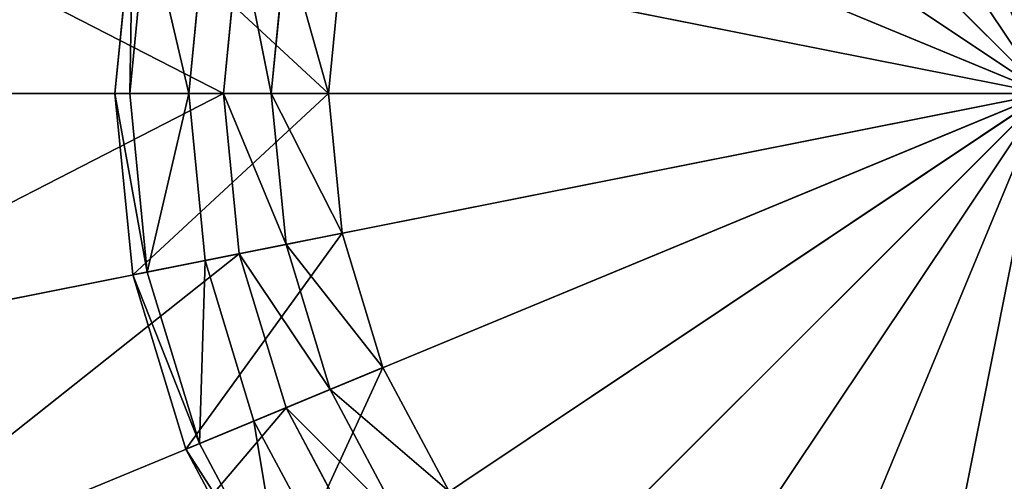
# Model space of a CAD drawing. Extents: x 0 to 35.8, y 0 to 27.5.
# Tile 53 of 256: x 5.59 to 6.537, y 8.671 to 9.115. Entities that reach past the tile are written whole.
import ezdxf

# ---------------------------------------------------------------- set-up
doc = ezdxf.new("R2010")
doc.units = 0
doc.header["$MEASUREMENT"] = 0
doc.layers.get('0').update_dxf_attribs({"color": 13, "linetype": 'CONTINUOUS'})
for name, color, linetype in [('GAS_ELEMENTS_7', 254, 'CONTINUOUS'), ('GAS_ELEMENTS_8', 250, 'CONTINUOUS'), ('RGM8058UC_-_BODY', 252, 'CONTINUOUS')]:
    doc.layers.add(name, color=color, linetype=linetype)

# ---------------------------------------------------------------- blocks, each defined once
blk = doc.blocks.new('RGM8658UC_TRADECAD_V06_DXF')
at = {"layer": 'GAS_ELEMENTS_7', "color": 0}
for p, q in [((5.7858, 9.0438, 6.7662), (5.8009, 9.1979, 6.7662)), ((5.7858, 9.0438, 6.7662), (5.8009, 9.1979, 6.7662)), ((5.8316, 9.0438, 6.8646), (5.8459, 9.1889, 6.8646)), ((5.8316, 9.0438, 6.8646), (5.8459, 9.1889, 6.8646)), ((5.7858, 9.0438, 6.7662), (5.2614, 9.0438, 6.7662)), ((5.7858, 9.0438, 6.7662), (5.2614, 9.0438, 6.7662)), ((5.8316, 9.0438, 6.8646), (5.7858, 9.0438, 6.7662)), ((5.8316, 9.0438, 6.8646), (5.7858, 9.0438, 6.7662)), ((5.8009, 8.8897, 6.7662), (5.7858, 9.0438, 6.7662)), ((5.8009, 8.8897, 6.7662), (5.7858, 9.0438, 6.7662)), ((5.8866, 9.0438, 7.1386), (5.8316, 9.0438, 6.8646)), ((5.8866, 9.0438, 7.1386), (5.8316, 9.0438, 6.8646)), ((5.8459, 8.8987, 6.8646), (5.8316, 9.0438, 6.8646)), ((5.8459, 8.8987, 6.8646), (5.8316, 9.0438, 6.8646)), ((5.8999, 8.9094, 7.1386), (5.8459, 8.8987, 6.8646)), ((5.8999, 8.9094, 7.1386), (5.8459, 8.8987, 6.8646)), ((5.8459, 8.8987, 6.8646), (5.8009, 8.8897, 6.7662)), ((5.8459, 8.8987, 6.8646), (5.8009, 8.8897, 6.7662)), ((5.8882, 8.7591, 6.8646), (5.8459, 8.8987, 6.8646)), ((5.8882, 8.7591, 6.8646), (5.8459, 8.8987, 6.8646)), ((5.8009, 8.8897, 6.7662), (5.2867, 8.7874, 6.7662)), ((5.8009, 8.8897, 6.7662), (5.2867, 8.7874, 6.7662)), ((5.8459, 8.7416, 6.7662), (5.8009, 8.8897, 6.7662)), ((5.8459, 8.7416, 6.7662), (5.8009, 8.8897, 6.7662)), ((5.9391, 8.7802, 7.1386), (5.8882, 8.7591, 6.8646)), ((5.9391, 8.7802, 7.1386), (5.8882, 8.7591, 6.8646)), ((5.8882, 8.7591, 6.8646), (5.8459, 8.7416, 6.7662)), ((5.8882, 8.7591, 6.8646), (5.8459, 8.7416, 6.7662)), ((5.957, 8.6305, 6.8646), (5.8882, 8.7591, 6.8646)), ((5.957, 8.6305, 6.8646), (5.8882, 8.7591, 6.8646)), ((5.8459, 8.7416, 6.7662), (5.3615, 8.5409, 6.7662)), ((5.8459, 8.7416, 6.7662), (5.3615, 8.5409, 6.7662)), ((5.9189, 8.605, 6.7662), (5.8459, 8.7416, 6.7662)), ((5.9189, 8.605, 6.7662), (5.8459, 8.7416, 6.7662))]:
    blk.add_line(p, q, dxfattribs=at)
at = {"layer": 'GAS_ELEMENTS_8', "color": 0}
for p, q in [((6.1182, 9.7283, 7.245), (6.5756, 9.0438, 7.245)), ((6.1182, 9.7283, 7.245), (6.5756, 9.0438, 7.245)), ((5.9934, 9.6259, 7.245), (6.5756, 9.0438, 7.245)), ((5.9934, 9.6259, 7.245), (6.5756, 9.0438, 7.245)), ((5.8911, 9.5012, 7.245), (6.5756, 9.0438, 7.245)), ((5.8911, 9.5012, 7.245), (6.5756, 9.0438, 7.245)), ((5.815, 9.3588, 7.245), (6.5756, 9.0438, 7.245)), ((5.815, 9.3588, 7.245), (6.5756, 9.0438, 7.245)), ((5.6985, 9.2183, 7.1386), (5.6813, 9.0438, 7.1386)), ((5.6985, 9.2183, 7.1717), (5.6813, 9.0438, 7.1717)), ((5.6985, 9.2183, 7.1386), (5.6813, 9.0438, 7.1386)), ((5.6985, 9.2183, 7.1717), (5.6813, 9.0438, 7.1717)), ((5.7125, 9.2155, 7.2045), (5.6956, 9.0438, 7.2045)), ((5.7125, 9.2155, 7.2045), (5.6956, 9.0438, 7.2045)), ((5.7523, 9.0438, 7.245), (5.7681, 9.2044, 7.245)), ((5.7523, 9.0438, 7.245), (5.7681, 9.2044, 7.245)), ((5.7681, 9.2044, 7.245), (6.5756, 9.0438, 7.245)), ((5.7681, 9.2044, 7.245), (6.5756, 9.0438, 7.245)), ((5.8999, 9.1782, 7.1386), (5.8866, 9.0438, 7.1386)), ((5.8999, 9.1782, 7.1386), (5.8866, 9.0438, 7.1386)), ((5.8866, 9.0438, 7.1386), (5.6813, 9.0438, 7.1386)), ((5.6813, 9.0438, 7.1386), (5.6985, 8.8694, 7.1386)), ((5.8866, 9.0438, 7.1386), (5.6813, 9.0438, 7.1386)), ((5.6813, 9.0438, 7.1386), (5.6813, 9.0438, 7.1717)), ((5.6813, 9.0438, 7.1717), (5.6985, 8.8694, 7.1717)), ((5.6813, 9.0438, 7.1386), (5.6985, 8.8694, 7.1386)), ((5.6813, 9.0438, 7.1386), (5.6813, 9.0438, 7.1717)), ((5.6813, 9.0438, 7.1717), (5.6956, 9.0438, 7.2045)), ((5.6813, 9.0438, 7.1717), (5.6985, 8.8694, 7.1717)), ((5.6813, 9.0438, 7.1717), (5.6956, 9.0438, 7.2045)), ((5.6956, 9.0438, 7.2045), (5.7125, 8.8721, 7.2045)), ((5.6956, 9.0438, 7.2045), (5.7523, 9.0438, 7.245)), ((5.6956, 9.0438, 7.2045), (5.7125, 8.8721, 7.2045)), ((5.6956, 9.0438, 7.2045), (5.7523, 9.0438, 7.245)), ((5.7681, 8.8832, 7.245), (5.7523, 9.0438, 7.245)), ((5.7523, 9.0438, 7.245), (6.5756, 9.0438, 7.245)), ((5.7523, 9.0438, 7.245), (6.5756, 9.0438, 7.245)), ((5.7681, 8.8832, 7.245), (5.7523, 9.0438, 7.245)), ((5.7681, 8.8832, 7.245), (6.5756, 9.0438, 7.245)), ((5.7681, 8.8832, 7.245), (6.5756, 9.0438, 7.245)), ((5.815, 8.7288, 7.245), (6.5756, 9.0438, 7.245)), ((5.815, 8.7288, 7.245), (6.5756, 9.0438, 7.245)), ((5.8866, 9.0438, 7.1386), (5.8999, 8.9094, 7.1386)), ((5.8866, 9.0438, 7.1386), (5.8999, 8.9094, 7.1386)), ((5.8911, 8.5864, 7.245), (6.5756, 9.0438, 7.245)), ((5.8911, 8.5864, 7.245), (6.5756, 9.0438, 7.245)), ((5.9934, 8.4617, 7.245), (6.5756, 9.0438, 7.245)), ((5.9934, 8.4617, 7.245), (6.5756, 9.0438, 7.245)), ((6.1182, 8.3593, 7.245), (6.5756, 9.0438, 7.245)), ((6.1182, 8.3593, 7.245), (6.5756, 9.0438, 7.245)), ((6.2605, 8.2832, 7.245), (6.5756, 9.0438, 7.245)), ((6.2605, 8.2832, 7.245), (6.5756, 9.0438, 7.245)), ((6.4149, 8.2364, 7.245), (6.5756, 9.0438, 7.245)), ((6.4149, 8.2364, 7.245), (6.5756, 9.0438, 7.245)), ((5.8999, 8.9094, 7.1386), (5.6985, 8.8694, 7.1386)), ((5.8999, 8.9094, 7.1386), (5.6985, 8.8694, 7.1386)), ((5.8999, 8.9094, 7.1386), (5.9391, 8.7802, 7.1386)), ((5.8999, 8.9094, 7.1386), (5.9391, 8.7802, 7.1386)), ((5.7125, 8.8721, 7.2045), (5.7681, 8.8832, 7.245)), ((5.7125, 8.8721, 7.2045), (5.7681, 8.8832, 7.245)), ((5.815, 8.7288, 7.245), (5.7681, 8.8832, 7.245)), ((5.815, 8.7288, 7.245), (5.7681, 8.8832, 7.245)), ((5.6985, 8.8694, 7.1717), (5.7125, 8.8721, 7.2045)), ((5.6985, 8.8694, 7.1717), (5.7125, 8.8721, 7.2045)), ((5.7125, 8.8721, 7.2045), (5.7626, 8.7071, 7.2045)), ((5.7125, 8.8721, 7.2045), (5.7626, 8.7071, 7.2045)), ((5.6985, 8.8694, 7.1386), (5.7494, 8.7016, 7.1386)), ((5.6985, 8.8694, 7.1386), (5.6985, 8.8694, 7.1717)), ((5.6985, 8.8694, 7.1717), (5.7494, 8.7016, 7.1717)), ((5.6985, 8.8694, 7.1386), (5.7494, 8.7016, 7.1386)), ((5.6985, 8.8694, 7.1386), (5.6985, 8.8694, 7.1717)), ((5.6985, 8.8694, 7.1717), (5.7494, 8.7016, 7.1717)), ((5.9391, 8.7802, 7.1386), (5.7494, 8.7016, 7.1386)), ((5.9391, 8.7802, 7.1386), (5.7494, 8.7016, 7.1386)), ((5.9391, 8.7802, 7.1386), (6.0027, 8.6611, 7.1386)), ((5.9391, 8.7802, 7.1386), (6.0027, 8.6611, 7.1386)), ((5.7626, 8.7071, 7.2045), (5.815, 8.7288, 7.245)), ((5.7626, 8.7071, 7.2045), (5.815, 8.7288, 7.245)), ((5.8911, 8.5864, 7.245), (5.815, 8.7288, 7.245)), ((5.8911, 8.5864, 7.245), (5.815, 8.7288, 7.245)), ((5.7494, 8.7016, 7.1717), (5.7626, 8.7071, 7.2045)), ((5.7494, 8.7016, 7.1717), (5.7626, 8.7071, 7.2045)), ((5.7494, 8.7016, 7.1386), (5.832, 8.547, 7.1386)), ((5.7494, 8.7016, 7.1386), (5.7494, 8.7016, 7.1717)), ((5.7494, 8.7016, 7.1717), (5.832, 8.547, 7.1717)), ((5.7494, 8.7016, 7.1386), (5.832, 8.547, 7.1386)), ((5.7494, 8.7016, 7.1386), (5.7494, 8.7016, 7.1717)), ((5.7494, 8.7016, 7.1717), (5.832, 8.547, 7.1717)), ((5.7626, 8.7071, 7.2045), (5.8439, 8.555, 7.2045)), ((5.7626, 8.7071, 7.2045), (5.8439, 8.555, 7.2045))]:
    blk.add_line(p, q, dxfattribs=at)
at = {"layer": 'GAS_ELEMENTS_7', "color": 254}
mesh = blk.add_polyface(dxfattribs=at)
corners = [(5.2867, 9.3002, 6.7662), (5.7858, 9.0438, 6.7662), (5.2614, 9.0438, 6.7662), (5.8009, 9.1979, 6.7662)]
mesh.append_faces([[corners[k] for k in face] for face in [(0, 1, 2), (1, 0, 3)]], dxfattribs={"vtx0": -1, "color": 254})
mesh = blk.add_polyface(dxfattribs=at)
corners = [(5.8009, 9.1979, 6.7662), (5.8316, 9.0438, 6.8646), (5.7858, 9.0438, 6.7662), (5.8459, 9.1889, 6.8646)]
mesh.append_faces([[corners[k] for k in face] for face in [(0, 1, 2), (1, 0, 3)]], dxfattribs={"vtx0": -1, "color": 254})
mesh = blk.add_polyface(dxfattribs=at)
corners = [(5.8459, 9.1889, 6.8646), (5.8866, 9.0438, 7.1386), (5.8316, 9.0438, 6.8646), (5.8999, 9.1782, 7.1386)]
mesh.append_faces([[corners[k] for k in face] for face in [(0, 1, 2), (1, 0, 3)]], dxfattribs={"vtx0": -1, "color": 254})
mesh = blk.add_polyface(dxfattribs=at)
corners = [(5.7858, 9.0438, 6.7662), (5.2867, 8.7874, 6.7662), (5.2614, 9.0438, 6.7662), (5.8009, 8.8897, 6.7662)]
mesh.append_faces([[corners[k] for k in face] for face in [(0, 1, 2), (1, 0, 3)]], dxfattribs={"vtx0": -1, "color": 254})
mesh = blk.add_polyface(dxfattribs=at)
corners = [(5.7858, 9.0438, 6.7662), (5.8459, 8.8987, 6.8646), (5.8009, 8.8897, 6.7662), (5.8316, 9.0438, 6.8646)]
mesh.append_faces([[corners[k] for k in face] for face in [(0, 1, 2), (1, 0, 3)]], dxfattribs={"vtx0": -1, "color": 254})
mesh = blk.add_polyface(dxfattribs=at)
corners = [(5.8316, 9.0438, 6.8646), (5.8999, 8.9094, 7.1386), (5.8459, 8.8987, 6.8646), (5.8866, 9.0438, 7.1386)]
mesh.append_faces([[corners[k] for k in face] for face in [(0, 1, 2), (1, 0, 3)]], dxfattribs={"vtx0": -1, "color": 254})
mesh = blk.add_polyface(dxfattribs=at)
corners = [(5.8459, 8.8987, 6.8646), (5.9391, 8.7802, 7.1386), (5.8882, 8.7591, 6.8646), (5.8999, 8.9094, 7.1386)]
mesh.append_faces([[corners[k] for k in face] for face in [(0, 1, 2), (1, 0, 3)]], dxfattribs={"vtx0": -1, "color": 254})
mesh = blk.add_polyface(dxfattribs=at)
corners = [(5.8009, 8.8897, 6.7662), (5.8882, 8.7591, 6.8646), (5.8459, 8.7416, 6.7662), (5.8459, 8.8987, 6.8646)]
mesh.append_faces([[corners[k] for k in face] for face in [(0, 1, 2), (1, 0, 3)]], dxfattribs={"vtx0": -1, "color": 254})
mesh = blk.add_polyface(dxfattribs=at)
corners = [(5.8009, 8.8897, 6.7662), (5.3615, 8.5409, 6.7662), (5.2867, 8.7874, 6.7662), (5.8459, 8.7416, 6.7662)]
mesh.append_faces([[corners[k] for k in face] for face in [(0, 1, 2), (1, 0, 3)]], dxfattribs={"vtx0": -1, "color": 254})
mesh = blk.add_polyface(dxfattribs=at)
corners = [(5.8882, 8.7591, 6.8646), (6.0027, 8.6611, 7.1386), (5.957, 8.6305, 6.8646), (5.9391, 8.7802, 7.1386)]
mesh.append_faces([[corners[k] for k in face] for face in [(0, 1, 2), (1, 0, 3)]], dxfattribs={"vtx0": -1, "color": 254})
mesh = blk.add_polyface(dxfattribs=at)
corners = [(5.8459, 8.7416, 6.7662), (5.957, 8.6305, 6.8646), (5.9189, 8.605, 6.7662), (5.8882, 8.7591, 6.8646)]
mesh.append_faces([[corners[k] for k in face] for face in [(0, 1, 2), (1, 0, 3)]], dxfattribs={"vtx0": -1, "color": 254})
mesh = blk.add_polyface(dxfattribs=at)
corners = [(5.8459, 8.7416, 6.7662), (5.4829, 8.3137, 6.7662), (5.3615, 8.5409, 6.7662), (5.9189, 8.605, 6.7662)]
mesh.append_faces([[corners[k] for k in face] for face in [(0, 1, 2), (1, 0, 3)]], dxfattribs={"vtx0": -1, "color": 254})
at = {"layer": 'GAS_ELEMENTS_8', "color": 250}
mesh = blk.add_polyface(dxfattribs=at)
corners = [(6.5756, 9.0438, 7.245), (6.4149, 9.8512, 7.245), (6.5756, 9.867, 7.245)]
mesh.append_faces([[corners[k] for k in face] for face in [(0, 1, 2)]], dxfattribs={"color": 250})
mesh = blk.add_polyface(dxfattribs=at)
corners = [(6.5756, 9.0438, 7.245), (6.2605, 9.8044, 7.245), (6.4149, 9.8512, 7.245)]
mesh.append_faces([[corners[k] for k in face] for face in [(0, 1, 2)]], dxfattribs={"color": 250})
mesh = blk.add_polyface(dxfattribs=at)
corners = [(6.5756, 9.0438, 7.245), (6.1182, 9.7283, 7.245), (6.2605, 9.8044, 7.245)]
mesh.append_faces([[corners[k] for k in face] for face in [(0, 1, 2)]], dxfattribs={"color": 250})
mesh = blk.add_polyface(dxfattribs=at)
corners = [(6.5756, 9.0438, 7.245), (5.9934, 9.6259, 7.245), (6.1182, 9.7283, 7.245)]
mesh.append_faces([[corners[k] for k in face] for face in [(0, 1, 2)]], dxfattribs={"color": 250})
mesh = blk.add_polyface(dxfattribs=at)
corners = [(6.5756, 9.0438, 7.245), (5.8911, 9.5012, 7.245), (5.9934, 9.6259, 7.245)]
mesh.append_faces([[corners[k] for k in face] for face in [(0, 1, 2)]], dxfattribs={"color": 250})
mesh = blk.add_polyface(dxfattribs=at)
corners = [(6.5756, 9.0438, 7.245), (5.815, 9.3588, 7.245), (5.8911, 9.5012, 7.245)]
mesh.append_faces([[corners[k] for k in face] for face in [(0, 1, 2)]], dxfattribs={"color": 250})
mesh = blk.add_polyface(dxfattribs=at)
corners = [(6.5756, 9.0438, 7.245), (5.7681, 9.2044, 7.245), (5.815, 9.3588, 7.245)]
mesh.append_faces([[corners[k] for k in face] for face in [(0, 1, 2)]], dxfattribs={"color": 250})
mesh = blk.add_polyface(dxfattribs=at)
corners = [(5.8866, 9.0438, 7.1386), (5.6985, 9.2183, 7.1386), (5.6813, 9.0438, 7.1386), (5.8999, 9.1782, 7.1386)]
mesh.append_faces([[corners[k] for k in face] for face in [(0, 1, 2), (1, 0, 3)]], dxfattribs={"vtx0": -1, "color": 250})
mesh = blk.add_polyface(dxfattribs=at)
corners = [(5.6985, 9.2183, 7.1386), (5.6813, 9.0438, 7.1717), (5.6813, 9.0438, 7.1386), (5.6985, 9.2183, 7.1717)]
mesh.append_faces([[corners[k] for k in face] for face in [(0, 1, 2), (1, 0, 3)]], dxfattribs={"vtx0": -1, "color": 250})
mesh = blk.add_polyface(dxfattribs=at)
corners = [(5.6985, 9.2183, 7.1717), (5.6956, 9.0438, 7.2045), (5.6813, 9.0438, 7.1717), (5.7125, 9.2155, 7.2045)]
mesh.append_faces([[corners[k] for k in face] for face in [(0, 1, 2), (1, 0, 3)]], dxfattribs={"vtx0": -1, "color": 250})
mesh = blk.add_polyface(dxfattribs=at)
corners = [(5.7125, 9.2155, 7.2045), (5.7523, 9.0438, 7.245), (5.6956, 9.0438, 7.2045), (5.7681, 9.2044, 7.245)]
mesh.append_faces([[corners[k] for k in face] for face in [(0, 1, 2), (1, 0, 3)]], dxfattribs={"vtx0": -1, "color": 250})
mesh = blk.add_polyface(dxfattribs=at)
corners = [(6.5756, 9.0438, 7.245), (5.7523, 9.0438, 7.245), (5.7681, 9.2044, 7.245)]
mesh.append_faces([[corners[k] for k in face] for face in [(0, 1, 2)]], dxfattribs={"color": 250})
mesh = blk.add_polyface(dxfattribs=at)
corners = [(5.6985, 8.8694, 7.1386), (5.8866, 9.0438, 7.1386), (5.6813, 9.0438, 7.1386), (5.8999, 8.9094, 7.1386)]
mesh.append_faces([[corners[k] for k in face] for face in [(0, 1, 2), (1, 0, 3)]], dxfattribs={"vtx0": -1, "color": 250})
mesh = blk.add_polyface(dxfattribs=at)
corners = [(5.6813, 9.0438, 7.1386), (5.6985, 8.8694, 7.1717), (5.6985, 8.8694, 7.1386), (5.6813, 9.0438, 7.1717)]
mesh.append_faces([[corners[k] for k in face] for face in [(0, 1, 2), (1, 0, 3)]], dxfattribs={"vtx0": -1, "color": 250})
mesh = blk.add_polyface(dxfattribs=at)
corners = [(5.6813, 9.0438, 7.1717), (5.7125, 8.8721, 7.2045), (5.6985, 8.8694, 7.1717), (5.6956, 9.0438, 7.2045)]
mesh.append_faces([[corners[k] for k in face] for face in [(0, 1, 2), (1, 0, 3)]], dxfattribs={"vtx0": -1, "color": 250})
mesh = blk.add_polyface(dxfattribs=at)
corners = [(5.7523, 9.0438, 7.245), (5.7125, 8.8721, 7.2045), (5.6956, 9.0438, 7.2045), (5.7681, 8.8832, 7.245)]
mesh.append_faces([[corners[k] for k in face] for face in [(0, 1, 2), (1, 0, 3)]], dxfattribs={"vtx0": -1, "color": 250})
mesh = blk.add_polyface(dxfattribs=at)
corners = [(6.5756, 9.0438, 7.245), (5.7681, 8.8832, 7.245), (5.7523, 9.0438, 7.245)]
mesh.append_faces([[corners[k] for k in face] for face in [(0, 1, 2)]], dxfattribs={"color": 250})
mesh = blk.add_polyface(dxfattribs=at)
corners = [(6.5756, 9.0438, 7.245), (5.815, 8.7288, 7.245), (5.7681, 8.8832, 7.245)]
mesh.append_faces([[corners[k] for k in face] for face in [(0, 1, 2)]], dxfattribs={"color": 250})
mesh = blk.add_polyface(dxfattribs=at)
corners = [(6.5756, 9.0438, 7.245), (5.8911, 8.5864, 7.245), (5.815, 8.7288, 7.245)]
mesh.append_faces([[corners[k] for k in face] for face in [(0, 1, 2)]], dxfattribs={"color": 250})
mesh = blk.add_polyface(dxfattribs=at)
corners = [(6.5756, 9.0438, 7.245), (5.9934, 8.4617, 7.245), (5.8911, 8.5864, 7.245)]
mesh.append_faces([[corners[k] for k in face] for face in [(0, 1, 2)]], dxfattribs={"color": 250})
mesh = blk.add_polyface(dxfattribs=at)
corners = [(6.5756, 9.0438, 7.245), (6.1182, 8.3593, 7.245), (5.9934, 8.4617, 7.245)]
mesh.append_faces([[corners[k] for k in face] for face in [(0, 1, 2)]], dxfattribs={"color": 250})
mesh = blk.add_polyface(dxfattribs=at)
corners = [(6.5756, 9.0438, 7.245), (6.2605, 8.2832, 7.245), (6.1182, 8.3593, 7.245)]
mesh.append_faces([[corners[k] for k in face] for face in [(0, 1, 2)]], dxfattribs={"color": 250})
mesh = blk.add_polyface(dxfattribs=at)
corners = [(6.5756, 9.0438, 7.245), (6.4149, 8.2364, 7.245), (6.2605, 8.2832, 7.245)]
mesh.append_faces([[corners[k] for k in face] for face in [(0, 1, 2)]], dxfattribs={"color": 250})
mesh = blk.add_polyface(dxfattribs=at)
corners = [(6.5756, 8.2206, 7.245), (6.4149, 8.2364, 7.245), (6.5756, 9.0438, 7.245)]
mesh.append_faces([[corners[k] for k in face] for face in [(0, 1, 2)]], dxfattribs={"color": 250})
mesh = blk.add_polyface(dxfattribs=at)
corners = [(5.7494, 8.7016, 7.1386), (5.8999, 8.9094, 7.1386), (5.6985, 8.8694, 7.1386), (5.9391, 8.7802, 7.1386)]
mesh.append_faces([[corners[k] for k in face] for face in [(0, 1, 2), (1, 0, 3)]], dxfattribs={"vtx0": -1, "color": 250})
mesh = blk.add_polyface(dxfattribs=at)
corners = [(5.7681, 8.8832, 7.245), (5.7626, 8.7071, 7.2045), (5.7125, 8.8721, 7.2045), (5.815, 8.7288, 7.245)]
mesh.append_faces([[corners[k] for k in face] for face in [(0, 1, 2), (1, 0, 3)]], dxfattribs={"vtx0": -1, "color": 250})
mesh = blk.add_polyface(dxfattribs=at)
corners = [(5.6985, 8.8694, 7.1717), (5.7626, 8.7071, 7.2045), (5.7494, 8.7016, 7.1717), (5.7125, 8.8721, 7.2045)]
mesh.append_faces([[corners[k] for k in face] for face in [(0, 1, 2), (1, 0, 3)]], dxfattribs={"vtx0": -1, "color": 250})
mesh = blk.add_polyface(dxfattribs=at)
corners = [(5.6985, 8.8694, 7.1386), (5.7494, 8.7016, 7.1717), (5.7494, 8.7016, 7.1386), (5.6985, 8.8694, 7.1717)]
mesh.append_faces([[corners[k] for k in face] for face in [(0, 1, 2), (1, 0, 3)]], dxfattribs={"vtx0": -1, "color": 250})
mesh = blk.add_polyface(dxfattribs=at)
corners = [(5.832, 8.547, 7.1386), (5.9391, 8.7802, 7.1386), (5.7494, 8.7016, 7.1386), (6.0027, 8.6611, 7.1386)]
mesh.append_faces([[corners[k] for k in face] for face in [(0, 1, 2), (1, 0, 3)]], dxfattribs={"vtx0": -1, "color": 250})
mesh = blk.add_polyface(dxfattribs=at)
corners = [(5.815, 8.7288, 7.245), (5.8439, 8.555, 7.2045), (5.7626, 8.7071, 7.2045), (5.8911, 8.5864, 7.245)]
mesh.append_faces([[corners[k] for k in face] for face in [(0, 1, 2), (1, 0, 3)]], dxfattribs={"vtx0": -1, "color": 250})
mesh = blk.add_polyface(dxfattribs=at)
corners = [(5.7494, 8.7016, 7.1717), (5.8439, 8.555, 7.2045), (5.832, 8.547, 7.1717), (5.7626, 8.7071, 7.2045)]
mesh.append_faces([[corners[k] for k in face] for face in [(0, 1, 2), (1, 0, 3)]], dxfattribs={"vtx0": -1, "color": 250})
mesh = blk.add_polyface(dxfattribs=at)
corners = [(5.7494, 8.7016, 7.1386), (5.832, 8.547, 7.1717), (5.832, 8.547, 7.1386), (5.7494, 8.7016, 7.1717)]
mesh.append_faces([[corners[k] for k in face] for face in [(0, 1, 2), (1, 0, 3)]], dxfattribs={"vtx0": -1, "color": 250})
at = {"layer": 'RGM8058UC_-_BODY', "color": 252}
mesh = blk.add_polyface(dxfattribs=at)
corners = [(12.2007, 3.6756), (0.8357, 24.0972), (0.8357, 3.6756), (12.2007, 24.0972)]
mesh.append_faces([[corners[k] for k in face] for face in [(0, 1, 2), (1, 0, 3)]], dxfattribs={"vtx0": -1, "color": 252})
mesh = blk.add_polyface(dxfattribs=at)
corners = [(11.9257, 23.0972, 6.032), (1.8357, 4.6756, 6.032), (1.8357, 23.0972, 6.032), (11.9257, 4.6756, 6.032)]
mesh.append_faces([[corners[k] for k in face] for face in [(0, 1, 2), (1, 0, 3)]], dxfattribs={"vtx0": -1, "color": 252})

msp = doc.modelspace()

# ---------------------------------------------------------------- block references
at = {"color": 0}
msp.add_blockref('RGM8658UC_TRADECAD_V06_DXF', (0, 0), dxfattribs=at)

doc.saveas('drawing.dxf')
